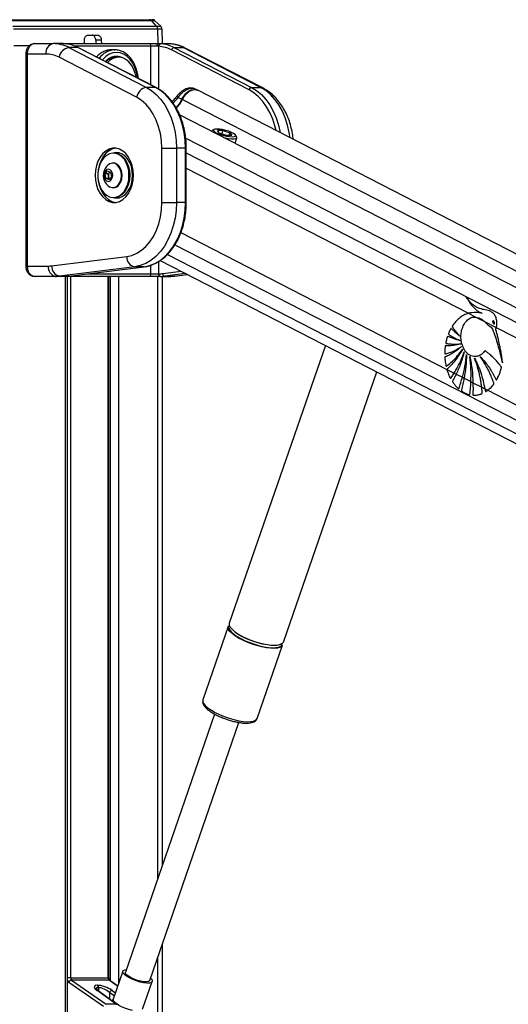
# Model space of a CAD drawing. Header units: millimetres. Extents: x 20 to 19939, y 40 to 15016.
# Tile 38 of 106: x 6815 to 7193, y 6810 to 7571. Entities that reach past the tile are written whole.
import ezdxf

# ---------------------------------------------------------------- set-up
doc = ezdxf.new("R2010")
doc.units = ezdxf.units.MM
doc.header["$LTSCALE"] = 2

msp = doc.modelspace()

# ---------------------------------------------------------------- linework, layer by layer
at = {"color": 7, "linetype": 'Continuous', "lineweight": 25}
for p, q in [((6806.09, 7571.44), (6915.45, 7571.44)), ((6917.19, 7570.59), (6807.25, 7570.59)), ((6915.45, 7571.44), (6917.52, 7571.44)), ((6920.89, 7566.3), (6917.19, 7570.59)), ((6919.6, 7570.59), (6917.19, 7570.59)), ((6924.05, 7566.3), (6919.6, 7570.59)), ((6809.71, 7566.3), (6920.89, 7566.3)), ((6921.65, 7564.19), (6810.22, 7564.19)), ((6920.89, 7566.3), (6924.05, 7566.3)), ((6924.96, 7564.19), (6921.65, 7564.19)), ((6924.96, 7564.19), (6925.16, 7552.9)), ((6864.96, 7552.9), (6864.96, 7555.51)), ((6867.79, 7559.44), (6875.24, 7559.44)), ((6878.06, 7555.51), (6873.82, 7555.51)), ((6873.82, 7555.51), (6873.88, 7552.9)), ((6878.06, 7555.51), (6878.13, 7552.9)), ((6810.34, 7551.44), (6822.89, 7551.44)), ((6826.84, 7552.9), (6840.85, 7552.9)), ((6848.24, 7552.9), (6840.85, 7552.9)), ((6848.24, 7552.9), (6850.01, 7552.9)), ((6850.01, 7552.9), (6914.83, 7552.9)), ((6852.95, 7549.89), (6912.92, 7519.02)), ((6860.02, 7549.89), (6852.95, 7549.89)), ((6919.99, 7519.02), (6860.02, 7549.89)), ((6920.42, 7518.91), (6860.45, 7549.79)), ((6888.47, 7548.1), (6885.63, 7548.1)), ((6887.93, 7548.09), (6888.47, 7548.1)), ((6914.83, 7552.9), (6921.86, 7552.9)), ((6921.08, 7550.9), (6916.4, 7550.9)), ((6922.35, 7550.85), (6921.08, 7550.9)), ((6921.86, 7552.9), (6929.24, 7552.9)), ((6992.34, 7517.14), (6932.37, 7548.01)), ((6934.26, 7549.89), (6994.24, 7519.02)), ((6934.26, 7549.89), (6941.33, 7549.89)), ((7001.31, 7519.02), (6941.33, 7549.89)), ((7003.04, 7518.61), (6943.06, 7549.48)), ((6819.57, 7544.9), (6819.57, 7380.9)), ((6820.74, 7544.9), (6820.74, 7380.9)), ((6835.2, 7544.9), (6820.74, 7544.9)), ((6905.33, 7511.5), (6845.35, 7542.37)), ((6891.44, 7542.4), (6889.39, 7542.4)), ((6919.99, 7519.02), (6912.92, 7519.02)), ((6952.1, 7517.07), (6950.17, 7517.98)), ((8153.66, 6899.6), (6952.67, 7516.8)), ((6994.24, 7519.02), (7001.31, 7519.02)), ((6936.92, 7512.77), (6936.93, 7512.78)), ((6937.57, 7511.38), (6940.42, 7509.9)), ((8129.24, 6886.04), (6938.61, 7497.91)), ((6965.35, 7486.51), (6963.95, 7485.74)), ((6963.49, 7485.24), (6963.47, 7485.14)), ((6972.17, 7485.62), (6968.01, 7485.62)), ((6969.32, 7483.88), (6968.01, 7485.62)), ((6969.32, 7483.88), (6974.77, 7482.14)), ((6971.54, 7483.17), (6972.17, 7485.62)), ((6972.17, 7485.62), (6977.62, 7483.88)), ((6974.77, 7482.14), (6978.92, 7482.14)), ((6977.17, 7482.14), (6977.62, 7483.88)), ((6977.62, 7483.88), (6978.92, 7482.14)), ((6981.71, 7475.77), (6982.86, 7480.26)), ((6982.71, 7480.92), (6981.86, 7482.27)), ((6924.87, 7472.03), (6936.18, 7472.03)), ((6924.87, 7430.09), (6924.87, 7472.03)), ((6936.18, 7472.03), (6936.18, 7430.09)), ((6943.25, 7472.03), (6936.18, 7472.03)), ((6943.25, 7430.09), (6943.25, 7472.03)), ((6943.84, 7430.09), (6943.84, 7472.03)), ((6889.94, 7468.56), (6887.68, 7468.56)), ((6887.39, 7460.56), (6886.86, 7460.56)), ((6881.17, 7452.1), (6882.97, 7454.44)), ((6881.7, 7448.72), (6881.17, 7452.1)), ((6883.37, 7452.1), (6881.17, 7452.1)), ((6884.04, 7447.68), (6881.7, 7448.72)), ((6883.91, 7448.72), (6881.7, 7448.72)), ((6882.97, 7454.44), (6885.31, 7453.4)), ((6883.37, 7452.1), (6884.28, 7453.27)), ((6883.64, 7450.41), (6883.37, 7452.1)), ((6883.91, 7448.72), (6883.64, 7450.41)), ((6884.6, 7448.41), (6883.91, 7448.72)), ((6885.84, 7450.02), (6884.04, 7447.68)), ((6884.28, 7453.27), (6884.62, 7453.71)), ((6885.31, 7453.4), (6885.84, 7450.02)), ((6902.31, 7451.06), (6902.29, 7449.92)), ((6886.86, 7441.56), (6887.39, 7441.56)), ((6887.68, 7433.56), (6889.94, 7433.56)), ((6924.87, 7430.09), (6936.18, 7430.09)), ((6943.25, 7430.09), (6936.18, 7430.09)), ((6839.65, 7381.06), (6897.76, 7388.25)), ((6820.74, 7380.9), (6837.06, 7380.9)), ((6903.91, 7380.28), (6845.8, 7373.09)), ((6852.87, 7373.09), (6910.98, 7380.28)), ((6852.99, 7373.1), (6911.1, 7380.29)), ((6910.98, 7380.28), (6903.91, 7380.28)), ((6911.1, 7380.29), (6910.98, 7380.28)), ((6923.57, 7385.15), (7968.68, 6848.06)), ((6842.72, 7372.9), (6826.84, 7372.9)), ((6849.79, 7372.9), (6842.72, 7372.9)), ((6852.87, 7373.09), (6845.8, 7373.09)), ((6850.01, 7372.9), (6849.79, 7372.9)), ((6914.83, 7372.9), (6850.01, 7372.9)), ((6851.82, 6201.97), (6851.82, 7372.9)), ((6852.99, 7373.1), (6852.87, 7373.09)), ((6883.98, 6830.35), (6883.98, 7372.9)), ((6923.76, 7372.9), (6914.83, 7372.9)), ((6916.4, 7374.9), (6922.35, 7374.9)), ((6922.35, 7374.9), (6922.62, 7374.9)), ((6924.03, 7372.9), (6923.76, 7372.9)), ((6924.03, 7372.9), (6931.1, 7372.9)), ((6925.18, 7372.9), (6925.18, 6917.09)), ((6927.12, 7373.09), (6934.19, 7373.09)), ((6934.68, 7373.12), (6944.59, 7374.35)), ((7162.14, 7344.38), (7167.8, 7341.47)), ((7167.8, 7341.47), (7174.5, 7338.03)), ((7174.5, 7338.03), (7183.64, 7333.33)), ((7183.64, 7333.33), (7915.04, 6957.46)), ((7051.38, 7319.47), (6977.1, 7104.57)), ((7018.96, 7090.1), (7091.18, 7299.01)), ((7145.5, 7300.98), (7151.1, 7298.11)), ((7151.1, 7298.11), (7152.61, 7297.33)), ((7152.61, 7297.33), (7157.42, 7294.86)), ((7157.42, 7294.86), (7158.79, 7294.16)), ((7158.79, 7294.16), (7164.01, 7291.47)), ((7164.01, 7291.47), (7165.59, 7290.66)), ((7165.59, 7290.66), (7172.35, 7287.18)), ((7172.35, 7287.18), (7174.82, 7285.91)), ((7174.82, 7285.91), (7176.98, 7284.81)), ((7176.98, 7284.81), (7903.1, 6911.64)), ((6976.26, 7102.16), (6956.65, 7045.42)), ((6982.45, 7096.99), (6981.86, 7097.41)), ((6998.52, 7030.94), (7018.13, 7087.69)), ((6956.65, 7045.42), (6956.61, 7045.31)), ((6965.73, 7034.39), (6896.74, 6834.81)), ((6915.57, 6828.3), (6984.56, 7027.89)), ((6925.18, 6856.12), (6925.18, 6201.97)), ((6894.81, 6835.47), (6887.36, 6813.91)), ((6879.88, 6808.11), (6853.02, 6826.78)), ((6854.22, 6830.35), (6883.4, 6830.35)), ((6855.04, 6828.56), (6881.89, 6809.89)), ((6884.13, 6828.56), (6855.04, 6828.56)), ((6874.99, 6824.63), (6875.22, 6824.63)), ((6890.81, 6823.9), (6884.68, 6828.39)), ((6910.04, 6806.07), (6917.49, 6827.63)), ((6889.59, 6809.89), (6874.84, 6820.7)), ((6890.14, 6809.72), (6875.39, 6820.52)), ((6875.99, 6822.84), (6875.77, 6822.84)), ((6889.59, 6809.89), (6881.89, 6809.89))]:
    msp.add_line(p, q, dxfattribs=at)
at = {"color": 8, "linetype": 'Continuous', "lineweight": 25}
for p, q in [((6921.65, 7564.19), (6921.81, 7552.9)), ((6916.4, 7550.9), (6857.82, 7550.9)), ((6916.4, 7520.99), (6916.4, 7550.9)), ((6922.35, 7550.85), (6922.35, 7517.78)), ((6820.74, 7544.9), (6819.57, 7544.9)), ((6940.81, 7509.7), (8141.32, 6892.75)), ((6943.37, 7479.93), (8114.71, 6877.97)), ((6943.84, 7472.03), (6943.25, 7472.03)), ((6943.84, 7468.58), (7930.77, 6961.39)), ((6943.84, 7456.57), (7162.14, 7344.38)), ((6900.04, 7451.78), (6900.05, 7451.06)), ((6943.84, 7430.09), (6943.25, 7430.09)), ((6939.65, 7406.77), (7145.5, 7300.98)), ((6935.06, 7397.4), (7913.5, 6894.57)), ((6929.17, 7389.83), (8023.64, 6827.38)), ((6820.74, 7380.9), (6819.57, 7380.9)), ((6916.4, 7374.9), (6916.4, 7381.56)), ((6922.35, 7384.37), (6922.35, 7374.9)), ((6850.06, 7372.9), (6850.01, 7372.9)), ((6850.44, 6201.97), (6850.44, 7372.9)), ((6854.22, 7372.9), (6854.22, 6830.35)), ((6867.56, 7374.9), (6916.4, 7374.9)), ((6883.4, 6830.35), (6883.4, 7372.9)), ((6885.18, 6828.02), (6885.18, 7372.9)), ((6891.35, 7372.9), (6891.35, 6825.47)), ((6921.84, 6907.41), (6921.84, 7372.9)), ((6925.58, 7375.08), (6939.75, 7376.84)), ((6943.17, 7375.08), (6927.12, 7373.09)), ((6934.19, 7373.09), (6944.54, 7374.37)), ((6934.68, 7373.12), (6934.19, 7373.09)), ((6921.84, 6201.97), (6921.84, 6846.44)), ((6854.22, 6830.35), (6851.82, 6830.35)), ((6883.98, 6830.35), (6883.4, 6830.35)), ((6890.75, 6823.72), (6884.13, 6828.56)), ((6875.77, 6822.84), (6875.77, 6820.25)), ((6875.99, 6820.08), (6875.99, 6822.84)), ((6888.17, 6816.26), (6884.37, 6818.91)), ((6884.37, 6818.91), (6884.37, 6813.95)), ((6886.38, 6820.7), (6889.06, 6818.83))]:
    msp.add_line(p, q, dxfattribs=at)
at = {"color": 8, "linetype": 'Continuous', "lineweight": 25, "flags": 128}
for points in [[(6850.01, 7552.9), (6850.26, 7552.86), (6850.45, 7552.77)], [(6943.06, 7549.48), (6942.4, 7549.74), (6941.33, 7549.89)], [(6906.11, 7526.28), (6906.04, 7526.93), (6905.3, 7530.84), (6904.09, 7534.5), (6902.45, 7537.81), (6900.43, 7540.67), (6898.08, 7542.99), (6895.49, 7544.7), (6892.73, 7545.75), (6889.88, 7546.1), (6887.03, 7545.75), (6884.27, 7544.7), (6881.68, 7542.99), (6879.34, 7540.67), (6878.98, 7540.24)], [(6920.42, 7518.91), (6920.26, 7518.98), (6919.99, 7519.02)], [(7013.28, 7485.65), (7012.42, 7489.23), (7010.7, 7494.57), (7008.53, 7499.56), (7005.95, 7504.15), (7003, 7508.26), (6999.71, 7511.82), (6996.14, 7514.8), (6992.34, 7517.14)], [(6994.24, 7519.02), (6998.2, 7516.58), (7001.92, 7513.48), (7005.34, 7509.77), (7008.42, 7505.49), (7011.11, 7500.71), (7013.36, 7495.5), (7015.15, 7489.95), (7016.45, 7484.13), (7016.47, 7484.01)], [(7024.11, 7480.08), (7023.52, 7484.13), (7022.22, 7489.95), (7020.43, 7495.5), (7018.18, 7500.71), (7015.49, 7505.49), (7012.41, 7509.77), (7008.99, 7513.48), (7005.27, 7516.58), (7001.31, 7519.02)], [(7003.04, 7518.61), (7002.38, 7518.87), (7001.31, 7519.02)], [(6937.57, 7511.38), (6937.24, 7511.78), (6937.02, 7512.15), (6936.89, 7512.45), (6936.88, 7512.68), (6936.92, 7512.77)], [(6899.04, 7446.45), (6899.24, 7447.62), (6899.49, 7451.06)], [(6956.61, 7045.31), (6956.59, 7045.21), (6956.64, 7043.9), (6957.37, 7042.4), (6958.74, 7040.77), (6960.72, 7039.05), (6963.24, 7037.31), (6966.23, 7035.59), (6969.58, 7033.96), (6973.18, 7032.46), (6976.93, 7031.15), (6980.7, 7030.06), (6984.36, 7029.24), (6987.81, 7028.7), (6990.94, 7028.46), (6993.63, 7028.54), (6995.8, 7028.93), (6997.39, 7029.61), (6998.35, 7030.58), (6998.52, 7030.94)]]:
    msp.add_lwpolyline(points, dxfattribs=at)
at = {"color": 7, "linetype": 'Continuous', "lineweight": 25, "flags": 128}
for points in [[(6860.45, 7549.79), (6860.28, 7549.85), (6860.02, 7549.89)], [(6921.86, 7552.9), (6921.71, 7552.86), (6921.56, 7552.75), (6921.43, 7552.56), (6921.31, 7552.32), (6921.21, 7552.01), (6921.14, 7551.67), (6921.1, 7551.29), (6921.08, 7550.9)], [(6904.93, 7526.89), (6904.23, 7530.17), (6903.03, 7533.46), (6901.4, 7536.38), (6899.42, 7538.8), (6897.15, 7540.65), (6894.67, 7541.86), (6892.08, 7542.38), (6889.46, 7542.2), (6886.91, 7541.32), (6884.53, 7539.78), (6882.91, 7538.22)], [(6912.92, 7519.02), (6916.88, 7516.58), (6920.6, 7513.48), (6924.02, 7509.77), (6927.1, 7505.49), (6929.79, 7500.71), (6932.05, 7495.5), (6933.84, 7489.95), (6935.13, 7484.13), (6935.92, 7478.12), (6936.18, 7472.03)], [(6943.25, 7472.03), (6942.99, 7478.12), (6942.2, 7484.13), (6940.91, 7489.95), (6939.12, 7495.5), (6936.86, 7500.71), (6934.17, 7505.49), (6931.09, 7509.77), (6927.67, 7513.48), (6923.95, 7516.58), (6919.99, 7519.02)], [(6940.42, 7509.9), (6941.79, 7512.34), (6943.52, 7514.44), (6945.49, 7516.07), (6947.58, 7517.13), (6949.64, 7517.55), (6951.54, 7517.29), (6952.3, 7516.97)], [(6940.81, 7509.7), (6942.19, 7512.13), (6943.93, 7514.24), (6945.9, 7515.87), (6947.98, 7516.93), (6950.05, 7517.35), (6951.96, 7517.1), (6952.67, 7516.8)], [(6924.87, 7472.03), (6924.6, 7477.71), (6923.78, 7483.29), (6922.44, 7488.67), (6920.6, 7493.73), (6918.29, 7498.4), (6915.55, 7502.58), (6912.44, 7506.2), (6909.01, 7509.19), (6905.33, 7511.5)], [(6967.62, 7486.89), (6966.1, 7486.76), (6965.18, 7486.41), (6964.94, 7485.85), (6965.38, 7485.13), (6966.48, 7484.31), (6968.14, 7483.45), (6970.24, 7482.63), (6972.6, 7481.91), (6975.02, 7481.35), (6977.33, 7481), (6979.32, 7480.87), (6980.83, 7481), (6981.75, 7481.35), (6982, 7481.91), (6981.56, 7482.63), (6980.46, 7483.45), (6978.8, 7484.31), (6976.7, 7485.13), (6974.34, 7485.85), (6971.91, 7486.41), (6969.61, 7486.76), (6967.62, 7486.89)], [(6963.95, 7485.74), (6963.83, 7485.67), (6963.48, 7485.14)], [(6972.76, 7480.37), (6973.87, 7480.1), (6976.46, 7479.62), (6978.8, 7479.37), (6980.73, 7479.37), (6982.09, 7479.62), (6982.8, 7480.1), (6982.79, 7480.78), (6982.71, 7480.92)], [(6873.25, 7451.06), (6873.5, 7447.2), (6874.25, 7443.48), (6875.48, 7440.01), (6877.13, 7436.91), (6879.15, 7434.3), (6881.48, 7432.26), (6884.04, 7430.86), (6886.73, 7430.15), (6889.47, 7430.15), (6892.16, 7430.86), (6894.72, 7432.26), (6897.05, 7434.3), (6899.07, 7436.91), (6900.73, 7440.01), (6901.95, 7443.48), (6902.7, 7447.2), (6902.95, 7451.06), (6902.7, 7454.92), (6901.95, 7458.65), (6900.73, 7462.12), (6899.07, 7465.21), (6897.05, 7467.82), (6894.72, 7469.86), (6892.16, 7471.26), (6889.47, 7471.97), (6886.73, 7471.97), (6884.04, 7471.26), (6881.48, 7469.86), (6879.15, 7467.82), (6877.13, 7465.21), (6875.48, 7462.12), (6874.25, 7458.65), (6873.5, 7454.92), (6873.25, 7451.06)], [(6889.16, 7472.01), (6888.85, 7471.97), (6886.16, 7471.26), (6883.6, 7469.86), (6881.27, 7467.82), (6879.25, 7465.21), (6877.6, 7462.12), (6876.38, 7458.65), (6875.67, 7455.27)], [(6895.89, 7463.22), (6895.72, 7463.46), (6893.79, 7465.57), (6891.59, 7467.1), (6889.22, 7467.96), (6886.78, 7468.14), (6884.36, 7467.62), (6882.07, 7466.41), (6879.99, 7464.58), (6878.22, 7462.2), (6876.82, 7459.36), (6875.86, 7456.18), (6875.36, 7452.79), (6875.36, 7449.33), (6875.86, 7445.94), (6876.82, 7442.76), (6878.22, 7439.92), (6879.99, 7437.54), (6882.07, 7435.71), (6884.36, 7434.51), (6886.78, 7433.98), (6889.22, 7434.16), (6891.59, 7435.03), (6893.79, 7436.55), (6895.72, 7438.67), (6897.32, 7441.29), (6898.51, 7444.32), (6899.04, 7446.45)], [(6887.68, 7468.56), (6889.55, 7468.36), (6891.97, 7467.47), (6894.22, 7465.91), (6896.2, 7463.75), (6897.83, 7461.06), (6899.05, 7457.96), (6899.8, 7454.58), (6900.04, 7451.78)], [(6902.31, 7451.06), (6902.06, 7454.58), (6901.31, 7457.96), (6900.1, 7461.06), (6898.46, 7463.75), (6896.48, 7465.91), (6894.24, 7467.47), (6891.81, 7468.36), (6889.94, 7468.56)], [(6885.78, 7447.56), (6886.55, 7449.06), (6886.86, 7450.86), (6886.66, 7452.69), (6885.98, 7454.27), (6884.92, 7455.37), (6883.65, 7455.81), (6882.35, 7455.52), (6881.23, 7454.56), (6880.46, 7453.06), (6880.15, 7451.26), (6880.35, 7449.43), (6881.03, 7447.85), (6882.09, 7446.75), (6883.36, 7446.32), (6884.66, 7446.6), (6885.78, 7447.56)], [(6891.4, 7444.06), (6892.57, 7446.06), (6893.31, 7448.42), (6893.57, 7450.98), (6893.34, 7453.55), (6892.62, 7455.93), (6891.48, 7457.95), (6890, 7459.46), (6888.28, 7460.35), (6886.45, 7460.54), (6884.66, 7460.04), (6883.48, 7459.28)], [(6891.94, 7444.06), (6893.1, 7446.06), (6893.85, 7448.42), (6894.11, 7450.98), (6893.88, 7453.55), (6893.16, 7455.93), (6892.02, 7457.95), (6890.53, 7459.46), (6888.82, 7460.35), (6887.39, 7460.56)], [(6901.66, 7456.62), (6902.07, 7454.5), (6902.31, 7451.06)], [(6884.68, 7453.68), (6884.49, 7453.52), (6884.28, 7453.27)], [(6900.05, 7451.06), (6899.8, 7447.54), (6899.05, 7444.16), (6897.83, 7441.06), (6896.2, 7438.38), (6894.22, 7436.21), (6891.97, 7434.65), (6889.55, 7433.76), (6887.68, 7433.56)], [(6889.94, 7433.56), (6891.81, 7433.76), (6894.24, 7434.65), (6896.48, 7436.21), (6898.46, 7438.38), (6900.1, 7441.06), (6901.31, 7444.16), (6902.06, 7447.54), (6902.31, 7451.06)], [(6875.67, 7446.85), (6876.38, 7443.48), (6877.6, 7440.01), (6879.25, 7436.91), (6881.27, 7434.3), (6883.6, 7432.26), (6886.16, 7430.86), (6888.85, 7430.15), (6889.16, 7430.12)], [(6897.76, 7388.25), (6901.71, 7389.12), (6905.55, 7390.74), (6909.2, 7393.07), (6912.59, 7396.07), (6915.67, 7399.69), (6918.37, 7403.87), (6920.65, 7408.52), (6922.47, 7413.56), (6923.8, 7418.9), (6924.6, 7424.44), (6924.87, 7430.09)], [(6936.18, 7430.09), (6935.91, 7423.93), (6935.11, 7417.85), (6933.78, 7411.97), (6931.95, 7406.36), (6929.64, 7401.12), (6926.9, 7396.31), (6923.75, 7392.02), (6920.26, 7388.32), (6916.47, 7385.25), (6912.44, 7382.86), (6908.23, 7381.2), (6903.91, 7380.28)], [(6910.98, 7380.28), (6915.3, 7381.2), (6919.51, 7382.86), (6923.54, 7385.25), (6927.33, 7388.32), (6930.82, 7392.02), (6933.97, 7396.31), (6936.71, 7401.12), (6939.02, 7406.36), (6940.85, 7411.97), (6942.18, 7417.85), (6942.99, 7423.93), (6943.25, 7430.09)], [(6981.53, 7094.92), (6979.27, 7096.66), (6977.59, 7098.34), (6976.53, 7099.91), (6976.14, 7101.32), (6976.26, 7102.16)], [(6977.1, 7104.57), (6977.04, 7104.36), (6977.09, 7103.05), (6977.81, 7101.55), (6979.19, 7099.92), (6981.17, 7098.2), (6983.69, 7096.46), (6986.68, 7094.74), (6990.02, 7093.11), (6993.63, 7091.61), (6997.38, 7090.3), (7001.14, 7089.21), (7004.81, 7088.39), (7008.26, 7087.85), (7011.38, 7087.61), (7014.08, 7087.69), (7016.25, 7088.08), (7017.84, 7088.77), (7018.8, 7089.73), (7018.96, 7090.1)], [(7018.13, 7087.69), (7017.57, 7086.8), (7016.29, 7085.98), (7014.4, 7085.44), (7011.96, 7085.2), (7009.04, 7085.28), (7005.74, 7085.67), (7002.17, 7086.36), (6998.43, 7087.32), (6994.66, 7088.52), (6990.97, 7089.93), (6987.48, 7091.5), (6984.3, 7093.18), (6981.53, 7094.92)], [(6981.84, 7095.27), (6983.16, 7094.41), (6986.11, 7092.71), (6989.41, 7091.1), (6992.97, 7089.62), (6996.67, 7088.33), (7000.39, 7087.25), (7004.01, 7086.44), (7007.42, 7085.9), (7010.5, 7085.67), (7013.15, 7085.75), (7015.3, 7086.13), (7016.87, 7086.81), (7017.81, 7087.76), (7018.1, 7088.95), (7018.09, 7089.05)], [(7017.59, 7088.62), (7016.76, 7088.16), (7014.89, 7087.63), (7012.48, 7087.39), (7009.6, 7087.47), (7006.34, 7087.86), (7002.82, 7088.53), (6999.13, 7089.48), (6995.41, 7090.67), (6991.76, 7092.06), (6988.32, 7093.61), (6985.18, 7095.27), (6982.45, 7096.99)], [(6897.67, 6831.55), (6896.04, 6832.86), (6895.04, 6834.09), (6894.75, 6835.16), (6895.17, 6836), (6896.28, 6836.56), (6897.42, 6836.77)], [(6899.11, 6831.55), (6897.66, 6832.73), (6896.85, 6833.82), (6896.72, 6834.75), (6896.74, 6834.81)], [(6916.25, 6830.26), (6916.85, 6829.61), (6917.5, 6828.45), (6917.44, 6827.49), (6916.66, 6826.78), (6915.23, 6826.37), (6913.23, 6826.29), (6910.78, 6826.54), (6908.04, 6827.1), (6905.19, 6827.94), (6902.39, 6829.01), (6899.83, 6830.24), (6897.67, 6831.55)], [(6915.57, 6828.3), (6915.38, 6827.98), (6914.47, 6827.43), (6912.95, 6827.19), (6910.91, 6827.27), (6908.53, 6827.67), (6905.97, 6828.35), (6903.42, 6829.28), (6901.08, 6830.37), (6899.11, 6831.55)], [(6902.09, 6805.2), (6899.25, 6805.9), (6896.38, 6806.87), (6893.65, 6808.03), (6891.25, 6809.32), (6889.32, 6810.66), (6887.99, 6811.95), (6887.35, 6813.11), (6887.36, 6813.91)]]:
    msp.add_lwpolyline(points, dxfattribs=at)
at = {"color": 7, "linetype": 'Continuous', "lineweight": 25}
for centre, radius, start, end in [((6915.41, 7569.13), 2.3, 39.34611, 88.88337), ((6917.52, 7568.44), 3, 46, 90), ((6918.34, 7564.19), 3.31, 0.11041, 39.6928), ((6921.96, 7564.14), 3, 1, 46), ((6842.27, 7545.9), 7.14, 101.42175, 188.04947), ((6840.71, 7526.56), 26.34, 62.3133, 89.68282), ((6854.53, 7540.7), 9.32, 99.75811, 169.68012), ((6847.69, 7526.3), 26.61, 62.40161, 85.91827), ((6914.59, 7551.1), 1.82, 353.85734, 82.12564), ((6924.19, 7551.03), 1.85, 101.32995, 185.58628), ((6920.53, 7525.37), 25.55, 62.40161, 85.91827), ((6921.94, 7526.3), 26.61, 62.40161, 85.91827), ((6929.1, 7526.56), 26.34, 62.3133, 89.68282), ((6934.66, 7547.59), 2.33, 99.75811, 169.68012), ((6835.07, 7522.78), 22.12, 62.3133, 89.68282), ((6889.82, 7531.96), 11.09, 61.4127, 140.20574), ((6889.72, 7531.04), 11.37, 91.66307, 136.02226), ((6914.5, 7509.83), 9.32, 99.75811, 169.68012), ((6994.63, 7516.72), 2.33, 99.75811, 169.68012), ((6919.51, 7519.37), 22.95, 315.55592, 335.62953), ((6919.99, 7519.12), 22.86, 314.8525, 335.64771), ((6890.23, 7451.06), 10.63, 129.38933, 212.9981), ((6887.4, 7451.08), 3.82, 144.89201, 190.06322), ((6886.66, 7450.74), 3.04, 186.26302, 228.44112), ((6890.23, 7451.06), 10.63, 212.9981, 230.61067), ((6886.9, 7446.99), 5.37, 230.48266, 327.01753), ((6887.18, 7447.33), 5.77, 272.14228, 325.55347), ((6905.4, 7387.79), 7.65, 176.52521, 258.78749), ((6844.13, 7379.9), 7.14, 171.95053, 258.57825), ((6837.06, 7401.97), 21.07, 270.0053, 277.06128), ((6847.29, 7380.6), 7.65, 176.52521, 258.78749), ((6842.71, 7397.99), 25.09, 270.0053, 277.06128), ((6849.79, 7397.99), 25.09, 270.0053, 277.06128), ((6914.59, 7374.71), 1.82, 277.87436, 6.14266), ((6924.12, 7374.65), 1.79, 171.95053, 258.57825), ((6924.39, 7374.65), 1.79, 171.95053, 258.57825), ((6922.62, 7398.98), 24.08, 270.0053, 277.06128), ((6924.03, 7397.99), 25.09, 270.0053, 277.06128), ((6927.49, 7374.97), 1.91, 176.52521, 258.78749), ((6931.1, 7397.99), 25.09, 270.0053, 277.06128), ((6979.05, 7101.59), 2.51, 142.19624, 204.07148), ((6855.49, 6826.02), 2.58, 100.09956, 163.03156), ((6873.58, 6822.95), 2.19, 357.17511, 49.86962), ((6873.8, 6822.95), 2.19, 357.17511, 49.86962), ((6886.83, 6818.16), 2.58, 100.09956, 163.03156)]:
    msp.add_arc(centre, radius, start, end, dxfattribs=at)
at = {"color": 8, "linetype": 'Continuous', "lineweight": 25}
for centre, radius, start, end in [((6889.28, 7532.43), 15.72, 94.92614, 144.58562), ((6944.87, 7518.65), 9.82, 243.01, 245.62994), ((6878.42, 7451.45), 21.07, 358.94142, 33.96827), ((6989.03, 7107.27), 13.99, 208.66972, 239.07684), ((6884.14, 6827.64), 0.917, 54.29461, 90.62031), ((6874.85, 6819.78), 0.917, 54.29461, 90.62031), ((6889.6, 6808.98), 0.917, 54.32182, 90.61961)]:
    msp.add_arc(centre, radius, start, end, dxfattribs=at)
for centre, major_axis, ratio, start_param, end_param in [((6854.33, 6830.35), (0, 4), 0.725623, 2.09913, 2.674381), ((6880.01, 6818.8), (5.87, -3.39), 0.37303, 2.568624, 3.343794)]:
    msp.add_ellipse(centre, major_axis=major_axis, ratio=ratio, start_param=start_param, end_param=end_param, dxfattribs=at)
at = {"color": 7, "linetype": 'Continuous', "lineweight": 25}
for centre, major_axis, ratio, start_param, end_param in [((6855.71, 6830.35), (0, 2), 0.744139, 1.570796, 2.674381), ((6880.65, 6820.59), (7.94, -3.19), 0.312033, 2.480791, 4.025408), ((6880.87, 6820.59), (7.94, -3.19), 0.312033, 0.936175, 2.480791), ((6884.74, 6830.35), (0, 2), 0.670074, 1.570796, 2.674381), ((6880.24, 6818.8), (5.87, -3.39), 0.37303, 1.024008, 2.568624)]:
    msp.add_ellipse(centre, major_axis=major_axis, ratio=ratio, start_param=start_param, end_param=end_param, dxfattribs=at)
for points, knots in [([(6864.96, 7555.51), (6864.99, 7555.95), (6865.06, 7556.85), (6865.55, 7558.04), (6866.29, 7558.92), (6867.08, 7559.37), (6867.6, 7559.42), (6867.79, 7559.44)], [0, 0, 0, 0, 0.217051, 0.434103, 0.651134, 0.868186, 1, 1, 1, 1]), ([(6873.82, 7555.51), (6873.78, 7555.95), (6873.69, 7556.85), (6873.19, 7558.04), (6872.46, 7558.92), (6871.69, 7559.37), (6871.18, 7559.42), (6870.99, 7559.44)], [0, 0, 0, 0, 0.217049, 0.434099, 0.651128, 0.868179, 1, 1, 1, 1]), ([(6875.24, 7559.44), (6875.55, 7559.39), (6876.18, 7559.3), (6877.02, 7558.61), (6877.66, 7557.6), (6878, 7556.5), (6878.04, 7555.78), (6878.06, 7555.51)], [0, 0, 0, 0, 0.217103, 0.434207, 0.651285, 0.868325, 1, 1, 1, 1]), ([(6826.83, 7552.89), (6826.79, 7552.89), (6826.08, 7552.97), (6824.68, 7552.62), (6822.86, 7551.73), (6821.34, 7550.3), (6820.25, 7548.49), (6819.62, 7546.63), (6819.63, 7545.4), (6819.63, 7544.9)], [0, 0, 0, 0, 0.0104343, 0.1833682, 0.3544532, 0.5250468, 0.6992324, 0.878827, 1, 1, 1, 1]), ([(6826.84, 7552.9), (6826.5, 7552.88), (6825.81, 7552.84), (6824.8, 7552.48), (6823.85, 7551.92), (6822.99, 7551.15), (6822.23, 7550.2), (6821.61, 7549.1), (6821.14, 7547.88), (6820.88, 7546.74), (6820.76, 7545.74), (6820.74, 7545.18), (6820.74, 7544.9)], [0, 0, 0, 0, 0.1070084, 0.2171643, 0.324349, 0.4347071, 0.54168, 0.6518262, 0.7578626, 0.8670066, 0.9331369, 1, 1, 1, 1]), ([(6849.58, 7552.85), (6849.32, 7552.86), (6848.78, 7552.9), (6848.42, 7552.9), (6848.24, 7552.9)], [0, 0, 0, 0, 0.491259, 1, 1, 1, 1]), ([(6885.64, 7548.02), (6884.95, 7548.02), (6883.27, 7548.02), (6880.59, 7547.2), (6877.73, 7545.66), (6875.64, 7544.08), (6874.63, 7542.87), (6874.4, 7542.6)], [0, 0, 0, 0, 0.172, 0.42343, 0.674862, 0.926461, 1, 1, 1, 1]), ([(6906.73, 7525.97), (6906.72, 7526.03), (6906.68, 7527.42), (6906.16, 7530.1), (6905.15, 7533.86), (6903.66, 7537.35), (6901.8, 7540.48), (6899.57, 7543.18), (6897.05, 7545.34), (6894.29, 7546.95), (6891.39, 7547.86), (6889.22, 7548.21), (6888.06, 7548.07), (6887.89, 7548.04)], [0, 0, 0, 0, 0.005131, 0.114038, 0.223071, 0.332272, 0.441638, 0.551027, 0.660122, 0.768456, 0.875571, 0.981348, 1, 1, 1, 1]), ([(6921.86, 7552.9), (6922.21, 7552.9), (6922.93, 7552.9), (6923.53, 7552.86), (6923.83, 7552.85)], [0, 0, 0, 0, 0.491209, 1, 1, 1, 1]), ([(6943.06, 7549.48), (6942.26, 7549.87), (6940.11, 7550.91), (6936.46, 7552.09), (6932.62, 7552.8), (6930.21, 7552.87), (6929.24, 7552.9)], [0, 0, 0, 0, 0.183481, 0.491955, 0.79717, 1, 1, 1, 1]), ([(6943.84, 7472.03), (6943.83, 7473.02), (6943.79, 7475.89), (6943.38, 7480.62), (6942.47, 7486.11), (6941.12, 7491.43), (6939.35, 7496.51), (6937.17, 7501.28), (6934.62, 7505.68), (6931.72, 7509.66), (6928.51, 7513.16), (6925.1, 7516.08), (6922.35, 7517.89), (6920.79, 7518.72), (6920.42, 7518.91)], [0, 0, 0, 0, 0.0491711, 0.1420676, 0.2350217, 0.32801, 0.4210411, 0.5141175, 0.6072313, 0.7003478, 0.7934085, 0.8863278, 0.9736117, 1, 1, 1, 1]), ([(6950.09, 7517.95), (6949.74, 7518.11), (6948.82, 7518.54), (6947.12, 7518.68), (6945.1, 7518.45), (6942.95, 7517.71), (6940.76, 7516.5), (6938.73, 7514.84), (6937.42, 7513.55), (6936.95, 7512.8), (6936.93, 7512.78)], [0, 0, 0, 0, 0.080987, 0.213444, 0.351827, 0.504229, 0.665131, 0.828128, 0.994397, 1, 1, 1, 1]), ([(7026.52, 7478.85), (7026.47, 7479.47), (7026.27, 7481.97), (7025.44, 7486.26), (7024.04, 7491.62), (7022.15, 7496.74), (7019.83, 7501.56), (7017.1, 7506.01), (7013.98, 7510.04), (7010.5, 7513.55), (7006.85, 7516.46), (7004.26, 7517.92), (7003.04, 7518.61)], [0, 0, 0, 0, 0.035868, 0.1440211, 0.2523516, 0.3608946, 0.4696468, 0.5785233, 0.687306, 0.7956831, 0.9032502, 1, 1, 1, 1]), ([(6936.89, 7512.79), (6936.48, 7512.24), (6935.41, 7510.84), (6933.98, 7509.24), (6932.94, 7508.31), (6932.73, 7508.13)], [0, 0, 0, 0, 0.337695, 0.866303, 1, 1, 1, 1]), ([(6917.69, 7382.01), (6918.84, 7382.49), (6921.27, 7383.52), (6924.8, 7385.83), (6928.27, 7388.73), (6931.47, 7392.17), (6934.38, 7396.09), (6936.96, 7400.44), (6939.17, 7405.17), (6940.97, 7410.22), (6942.37, 7415.51), (6943.32, 7420.99), (6943.78, 7425.88), (6943.82, 7428.93), (6943.84, 7430.09)], [0, 0, 0, 0, 0.075973, 0.162036, 0.248467, 0.335227, 0.422233, 0.509398, 0.596648, 0.683931, 0.771215, 0.85849, 0.94576, 1, 1, 1, 1]), ([(6819.57, 7380.9), (6819.57, 7380.87), (6819.51, 7380.09), (6819.82, 7378.51), (6820.69, 7376.38), (6822.12, 7374.66), (6823.87, 7373.51), (6825.48, 7372.92), (6826.48, 7372.97), (6826.84, 7372.98)], [0, 0, 0, 0, 0.0072353, 0.1932103, 0.3831253, 0.5750223, 0.7440889, 0.9103232, 1, 1, 1, 1]), ([(6820.74, 7380.9), (6820.8, 7380.01), (6820.94, 7378.23), (6821.97, 7375.86), (6823.49, 7374.04), (6825.21, 7373.05), (6826.37, 7372.94), (6826.84, 7372.9)], [0, 0, 0, 0, 0.212244, 0.424022, 0.636454, 0.850953, 1, 1, 1, 1]), ([(6911.1, 7380.29), (6911.84, 7380.4), (6913.91, 7380.73), (6916.13, 7381.28), (6917.55, 7381.94), (6917.69, 7382.01)], [0, 0, 0, 0, 0.329072, 0.931306, 1, 1, 1, 1]), ([(6931.1, 7372.9), (6931.99, 7372.92), (6933.18, 7372.95), (6934.36, 7373.09), (6934.68, 7373.12)], [0, 0, 0, 0, 0.738202, 1, 1, 1, 1]), ([(7183.64, 7333.33), (7183.69, 7333.51), (7183.74, 7333.74), (7183.8, 7334), (7183.83, 7334.16), (7183.92, 7334.65), (7184.13, 7336.16), (7184.07, 7338.69), (7183.28, 7341.64), (7181.72, 7344.17), (7178.96, 7346.21), (7175.12, 7346.9), (7171.13, 7347.8), (7167.5, 7349.35), (7164.74, 7351.68), (7162.36, 7354.23), (7161.09, 7356.05), (7160.44, 7356.96)], [0, 0, 0, 0, 0.012824, 0.016029, 0.017632, 0.024042, 0.04973, 0.119058, 0.188311, 0.256944, 0.340978, 0.476074, 0.611696, 0.717447, 0.827134, 0.913109, 1, 1, 1, 1]), ([(7160.44, 7356.96), (7161.5, 7355.13), (7163.61, 7351.46), (7167.03, 7347.74), (7169.75, 7345.75), (7171.25, 7344.97), (7172.13, 7344.58), (7172.59, 7344.44), (7172.82, 7344.37)], [0, 0, 0, 0, 0.325675, 0.650339, 0.822905, 0.91105, 0.955444, 1, 1, 1, 1]), ([(9018.44, 7348.09), (9004.86, 7340.55), (8922.62, 7294.89), (8771.2, 7211.37), (8495.11, 7059.68), (8011.15, 6794.72), (7478.52, 6503.77), (7084.19, 6288.51), (6966.76, 6224.41)], [0, 0, 0, 0, 0.0199849, 0.1210519, 0.2221195, 0.4242559, 0.8285467, 1, 1, 1, 1]), ([(7162.14, 7344.38), (7160.88, 7343.93), (7158.36, 7343.03), (7154.97, 7340.66), (7152.52, 7338.26), (7151.16, 7336.6), (7150.6, 7335.85), (7150.32, 7335.45), (7150.03, 7335.01), (7149.75, 7334.68), (7149.59, 7334.36), (7149.56, 7334.14), (7149.6, 7333.92), (7149.75, 7333.65), (7149.95, 7333.39), (7150.15, 7333.15), (7150.54, 7332.65), (7151.13, 7331.82), (7152.25, 7330.38), (7153.68, 7328.64), (7154.89, 7327.34), (7155.49, 7326.69)], [0, 0, 0, 0, 0.170321, 0.3431, 0.494952, 0.561808, 0.579327, 0.59685, 0.614378, 0.63513, 0.645402, 0.650074, 0.654865, 0.666912, 0.680629, 0.691342, 0.70081, 0.750688, 0.800565, 0.900282, 1, 1, 1, 1]), ([(7187.53, 7302.05), (7187.58, 7302.18), (7187.63, 7302.36), (7187.65, 7302.63), (7187.6, 7302.82), (7187.44, 7303.06), (7187.07, 7303.5), (7186.46, 7304.33), (7185.52, 7305.5), (7184.01, 7307.29), (7181.96, 7309.5), (7179.78, 7311.56), (7178.02, 7313.04), (7176.9, 7313.95), (7175.96, 7314.59), (7175.38, 7315.23), (7174.79, 7315.3), (7174.53, 7315.03), (7174.06, 7314.43), (7173.14, 7313.33), (7172.07, 7312.51), (7171.27, 7312.03), (7170.98, 7311.86), (7170.43, 7311.58), (7169.56, 7311.22), (7167.36, 7310.69), (7164.04, 7311.09), (7160.33, 7313.81), (7157.67, 7318.09), (7156.39, 7322.78), (7156.21, 7327.21), (7156.74, 7331.06), (7158, 7334.79), (7160.04, 7338.04), (7162.74, 7340.4), (7165.43, 7341.52), (7167.14, 7341.48), (7167.8, 7341.47)], [0, 0, 0, 0, 0.005222, 0.00705, 0.009524, 0.012096, 0.018903, 0.033777, 0.054996, 0.082593, 0.133161, 0.185648, 0.215166, 0.237428, 0.250526, 0.268263, 0.273769, 0.278869, 0.283861, 0.306281, 0.339443, 0.344858, 0.350272, 0.355686, 0.374083, 0.39607, 0.468653, 0.538305, 0.602711, 0.66846, 0.714341, 0.760165, 0.807683, 0.860647, 0.913453, 0.966526, 1, 1, 1, 1]), ([(7172.82, 7344.37), (7171.06, 7344.69), (7167.49, 7345.33), (7163.94, 7344.7), (7162.14, 7344.38)], [0, 0, 0, 0, 0.49392, 1, 1, 1, 1]), ([(7167.8, 7341.47), (7169.28, 7341.09), (7171.66, 7340.47), (7173.72, 7338.7), (7174.5, 7338.03)], [0, 0, 0, 0, 0.620885, 1, 1, 1, 1]), ([(7174.5, 7338.03), (7174.96, 7337.58), (7175.6, 7336.96), (7176.39, 7336.12), (7176.9, 7335.6), (7177.74, 7334.82), (7178.93, 7334.15), (7180.28, 7333.06), (7180.9, 7331.38), (7181.41, 7330.19), (7181.72, 7329.37), (7181.86, 7329.01), (7181.92, 7328.84), (7181.94, 7328.77), (7181.95, 7328.74), (7181.96, 7328.73), (7181.96, 7328.72), (7181.96, 7328.72), (7183.35, 7324.94), (7184.7, 7320.5), (7186.03, 7315.47), (7186.44, 7313.9), (7186.83, 7312.32), (7187.22, 7310.74), (7187.6, 7309.16), (7187.98, 7307.58), (7188.22, 7306.53), (7188.34, 7306.01)], [0, 0, 0, 0, 0.061385, 0.084428, 0.107288, 0.130191, 0.194029, 0.247865, 0.293247, 0.336626, 0.356113, 0.364687, 0.36846, 0.370119, 0.37085, 0.371171, 0.371312, 0.371375, 0.371424, 0.699593, 0.742663, 0.785721, 0.828754, 0.871748, 0.914688, 0.957557, 1, 1, 1, 1]), ([(7180.94, 7338.34), (7180.91, 7338.29), (7180.84, 7338.2), (7180.79, 7338), (7180.79, 7337.71), (7180.89, 7337.26), (7181.15, 7336.73), (7181.48, 7336.33), (7181.77, 7336.18), (7181.93, 7336.16), (7182.07, 7336.21), (7182.13, 7336.27), (7182.16, 7336.3)], [0, 0, 0, 0, 0.054409, 0.108831, 0.182979, 0.304817, 0.522551, 0.753607, 0.828743, 0.904472, 0.959024, 1, 1, 1, 1]), ([(7182.16, 7336.3), (7182.19, 7336.34), (7182.25, 7336.43), (7182.31, 7336.63), (7182.31, 7336.92), (7182.21, 7337.37), (7181.96, 7337.9), (7181.63, 7338.29), (7181.35, 7338.46), (7181.18, 7338.48), (7181.03, 7338.43), (7180.97, 7338.37), (7180.94, 7338.34)], [0, 0, 0, 0, 0.0540589, 0.1081366, 0.1814898, 0.3019771, 0.5184611, 0.7488201, 0.8245546, 0.9008749, 0.9552344, 1, 1, 1, 1]), ([(7155.64, 7323.35), (7154.54, 7323.59), (7152.58, 7324.03), (7150.1, 7324.86), (7148.41, 7325.52), (7147.31, 7326), (7146.65, 7326.31), (7146.23, 7326.56), (7146.02, 7326.56), (7145.91, 7326.46), (7145.85, 7326.37), (7145.75, 7326.14), (7145.56, 7325.61), (7145.33, 7324.82), (7145.12, 7323.94), (7144.91, 7323.07), (7144.74, 7322.34), (7144.63, 7321.82), (7144.6, 7321.57), (7144.61, 7321.45), (7144.63, 7321.35), (7144.69, 7321.22), (7144.84, 7321.12), (7145.06, 7321.07), (7145.6, 7321), (7146.47, 7320.83), (7147.73, 7320.68), (7149.09, 7320.56), (7151.93, 7320.41), (7154.28, 7320.62), (7156.15, 7320.79)], [0, 0, 0, 0, 0.130262, 0.233617, 0.299768, 0.336789, 0.369447, 0.380584, 0.390293, 0.392933, 0.395825, 0.399941, 0.415813, 0.444971, 0.471103, 0.493456, 0.520924, 0.53476, 0.538753, 0.542051, 0.544892, 0.547529, 0.554863, 0.563496, 0.573591, 0.618893, 0.666575, 0.72277, 0.779183, 1, 1, 1, 1]), ([(7155.49, 7326.69), (7154.89, 7327.16), (7153.68, 7328.08), (7152.18, 7329.38), (7150.98, 7330.5), (7150.21, 7331.24), (7149.66, 7331.81), (7149.24, 7332.21), (7148.98, 7332.55), (7148.76, 7332.67), (7148.68, 7332.67), (7148.59, 7332.63), (7148.41, 7332.43), (7148.17, 7331.98), (7147.74, 7331.14), (7147.35, 7330.25), (7146.98, 7329.42), (7146.78, 7328.96), (7146.68, 7328.65), (7146.65, 7328.47), (7146.67, 7328.32), (7146.74, 7328.19), (7146.92, 7328), (7147.4, 7327.68), (7148.38, 7326.99), (7150.19, 7325.94), (7152.67, 7324.59), (7154.63, 7323.77), (7155.64, 7323.35)], [0, 0, 0, 0, 0.0957603, 0.1915202, 0.2467589, 0.296659, 0.3224907, 0.3418214, 0.3671379, 0.3709819, 0.3746497, 0.3786075, 0.3834286, 0.4068288, 0.4342892, 0.4854536, 0.5103757, 0.5314302, 0.5386662, 0.5445292, 0.5490361, 0.5540371, 0.5600312, 0.5801648, 0.6281075, 0.7139882, 0.8534141, 1, 1, 1, 1]), ([(7188.34, 7306.01), (7188.35, 7306.7), (7188.37, 7307.68), (7188.17, 7309), (7188.03, 7310.06), (7187.8, 7311.57), (7187.49, 7313.43), (7187.02, 7316.07), (7186.35, 7319.43), (7185.52, 7323.15), (7184.67, 7326.62), (7184.03, 7329.09), (7183.6, 7330.65), (7183.39, 7331.31), (7183.31, 7331.61), (7183.28, 7331.76), (7183.25, 7331.86), (7183.23, 7331.91), (7183.21, 7332), (7183.25, 7332.12), (7183.32, 7332.29), (7183.48, 7332.68), (7183.57, 7333.04), (7183.64, 7333.33)], [0, 0, 0, 0, 0.072987, 0.101721, 0.141523, 0.186708, 0.264189, 0.34167, 0.473093, 0.631062, 0.75172, 0.858594, 0.908141, 0.926881, 0.935038, 0.941371, 0.943446, 0.945805, 0.947814, 0.952903, 0.959258, 0.968238, 1, 1, 1, 1]), ([(7156.15, 7320.79), (7154.93, 7320.45), (7152.72, 7319.84), (7149.85, 7319.41), (7147.83, 7319.23), (7146.52, 7319.18), (7145.69, 7319.17), (7145.09, 7319.17), (7144.7, 7319.2), (7144.43, 7319.22), (7144.31, 7319.17), (7144.25, 7319.13), (7144.18, 7319.05), (7144.13, 7318.9), (7144.1, 7318.6), (7144.04, 7318.16), (7143.96, 7317.44), (7143.86, 7316.24), (7143.75, 7314.87), (7143.72, 7313.77), (7143.73, 7313.27), (7143.77, 7313.07), (7143.84, 7312.94), (7143.97, 7312.87), (7144.12, 7312.86), (7144.3, 7312.91), (7144.44, 7312.95), (7144.53, 7312.98), (7144.57, 7312.99), (7144.58, 7313), (7144.59, 7313), (7144.59, 7313), (7144.59, 7313), (7144.6, 7313), (7144.6, 7313), (7146.62, 7313.54), (7150.82, 7314.99), (7154.77, 7317.4), (7156.82, 7318.65)], [0, 0, 0, 0, 0.124268, 0.224134, 0.287391, 0.32581, 0.354668, 0.370117, 0.385225, 0.394173, 0.396313, 0.398354, 0.400352, 0.404874, 0.409569, 0.422064, 0.435864, 0.460943, 0.507806, 0.532673, 0.538552, 0.542987, 0.546573, 0.550039, 0.555782, 0.562197, 0.56788, 0.570235, 0.571223, 0.571646, 0.57183, 0.571911, 0.571946, 0.571962, 0.571969, 0.571974, 0.777422, 1, 1, 1, 1]), ([(7156.82, 7318.65), (7155.72, 7317.73), (7153.62, 7315.96), (7150.83, 7314.08), (7148.67, 7312.8), (7147.25, 7312.05), (7146.18, 7311.53), (7145.41, 7311.18), (7144.76, 7310.88), (7144.29, 7310.76), (7144.01, 7310.59), (7143.92, 7310.5), (7143.87, 7310.42), (7143.83, 7310.29), (7143.83, 7310.04), (7143.86, 7309.59), (7143.93, 7308.86), (7144.02, 7307.91), (7144.2, 7306.52), (7144.4, 7305.25), (7144.59, 7304.28), (7144.65, 7303.93), (7144.7, 7303.75), (7144.76, 7303.64), (7144.83, 7303.57), (7144.91, 7303.53), (7145.1, 7303.55), (7145.29, 7303.71), (7145.47, 7303.86), (7145.54, 7303.92), (7145.57, 7303.94), (7145.58, 7303.95), (7145.58, 7303.96), (7145.59, 7303.96), (7145.59, 7303.96), (7145.59, 7303.96), (7145.59, 7303.96), (7146.98, 7305.01), (7149.78, 7307.36), (7153.87, 7311.57), (7156.39, 7314.96), (7157.69, 7316.7)], [0, 0, 0, 0, 0.108949, 0.208094, 0.263111, 0.308423, 0.336747, 0.360079, 0.37671, 0.395394, 0.400258, 0.402679, 0.404737, 0.406695, 0.410739, 0.419483, 0.434414, 0.454793, 0.477277, 0.51983, 0.532788, 0.53826, 0.541373, 0.544322, 0.546268, 0.548762, 0.551547, 0.562359, 0.567025, 0.568834, 0.569564, 0.56987, 0.570002, 0.570059, 0.570085, 0.570096, 0.5701, 0.570104, 0.704082, 0.847381, 1, 1, 1, 1]), ([(7157.69, 7316.7), (7155.73, 7313.52), (7152.9, 7308.94), (7149.1, 7304.61), (7147.45, 7302.91), (7146.72, 7302.2), (7146.34, 7301.85), (7145.98, 7301.46), (7145.64, 7301.26), (7145.52, 7301.03), (7145.5, 7300.98)], [0, 0, 0, 0, 0.5396338, 0.7772556, 0.8819076, 0.9093295, 0.9367571, 0.9641907, 0.9928249, 1, 1, 1, 1]), ([(7151.1, 7298.11), (7152, 7299.62), (7153.95, 7302.9), (7156.58, 7308.42), (7158.08, 7312.56), (7158.83, 7314.65)], [0, 0, 0, 0, 0.298622, 0.646049, 1, 1, 1, 1]), ([(7158.83, 7314.65), (7158.01, 7311.61), (7156.35, 7305.53), (7153.86, 7300.06), (7152.61, 7297.33)], [0, 0, 0, 0, 0.500097, 1, 1, 1, 1]), ([(7157.42, 7294.86), (7158.13, 7297.66), (7159.58, 7303.43), (7160.22, 7309.48), (7160.55, 7312.59)], [0, 0, 0, 0, 0.486212, 1, 1, 1, 1]), ([(7160.55, 7312.59), (7160.47, 7309.48), (7160.31, 7303.25), (7159.29, 7297.19), (7158.79, 7294.16)], [0, 0, 0, 0, 0.500115, 1, 1, 1, 1]), ([(7163.11, 7310.82), (7163.78, 7307.52), (7165.13, 7300.93), (7165.44, 7294.08), (7165.59, 7290.66)], [0, 0, 0, 0, 0.500144, 1, 1, 1, 1]), ([(7164.01, 7291.47), (7164.09, 7294.62), (7164.27, 7301.11), (7163.51, 7307.52), (7163.11, 7310.82)], [0, 0, 0, 0, 0.484531, 1, 1, 1, 1]), ([(7176.98, 7284.81), (7177.05, 7284.86), (7177.19, 7284.96), (7177.57, 7285.26), (7178.14, 7285.74), (7179.08, 7286.59), (7179.88, 7287.4), (7180.52, 7288.12), (7180.84, 7288.5), (7181.19, 7288.95), (7181.54, 7289.27), (7181.76, 7289.63), (7181.79, 7289.9), (7181.72, 7290.35), (7181.4, 7291.06), (7181.09, 7291.99), (7180.75, 7292.9), (7180.42, 7293.79), (7179.95, 7294.99), (7179.33, 7296.49), (7178.52, 7298.31), (7177.33, 7300.85), (7175.66, 7304.01), (7173.52, 7307.57), (7171.97, 7309.77), (7171.19, 7310.87)], [0, 0, 0, 0, 0.009773, 0.01955, 0.053503, 0.090987, 0.156953, 0.174231, 0.191508, 0.208784, 0.232016, 0.242885, 0.248402, 0.255249, 0.282679, 0.320214, 0.345703, 0.371192, 0.407907, 0.464935, 0.521963, 0.594639, 0.729773, 0.864843, 1, 1, 1, 1]), ([(7171.19, 7310.87), (7172.24, 7309.76), (7174.33, 7307.54), (7177.05, 7303.99), (7179.12, 7300.91), (7180.63, 7298.41), (7181.59, 7296.69), (7182.38, 7295.2), (7182.93, 7294.14), (7183.29, 7293.31), (7183.49, 7292.92), (7183.6, 7292.82), (7183.69, 7292.79), (7183.82, 7292.82), (7183.94, 7292.95), (7184.07, 7293.18), (7184.28, 7293.63), (7184.59, 7294.17), (7185.12, 7295.24), (7185.86, 7296.9), (7186.77, 7299.29), (7187.28, 7301.13), (7187.53, 7302.05)], [0, 0, 0, 0, 0.152817, 0.305598, 0.431743, 0.504493, 0.577242, 0.613253, 0.658131, 0.685771, 0.69446, 0.697026, 0.701153, 0.704888, 0.711447, 0.718643, 0.72912, 0.755836, 0.775879, 0.836896, 0.918475, 1, 1, 1, 1]), ([(7166.79, 7309.71), (7168.53, 7306.01), (7172, 7298.62), (7173.88, 7290.15), (7174.82, 7285.91)], [0, 0, 0, 0, 0.500003, 1, 1, 1, 1]), ([(7172.35, 7287.18), (7172.29, 7287.71), (7172.11, 7289.15), (7171.73, 7291.64), (7171.25, 7294.31), (7170.64, 7297.18), (7169.93, 7300.11), (7169, 7303.39), (7167.97, 7306.6), (7167.18, 7308.68), (7166.79, 7309.71)], [0, 0, 0, 0, 0.066205, 0.183788, 0.317485, 0.41147, 0.558603, 0.705732, 0.852863, 1, 1, 1, 1]), ([(7145.5, 7300.98), (7145.49, 7300.94), (7145.46, 7300.85), (7145.47, 7300.6), (7145.58, 7300.26), (7145.92, 7299.35), (7146.38, 7297.9), (7147.18, 7296.11), (7147.69, 7294.79), (7148.1, 7294.18), (7148.2, 7294.09), (7148.31, 7294.06), (7148.41, 7294.09), (7148.57, 7294.22), (7148.71, 7294.44), (7148.83, 7294.64), (7148.89, 7294.74), (7148.92, 7294.78), (7148.93, 7294.8), (7148.94, 7294.81), (7148.96, 7294.84), (7149.06, 7294.98), (7149.44, 7295.54), (7150.14, 7296.6), (7150.76, 7297.57), (7151.1, 7298.11)], [0, 0, 0, 0, 0.010366, 0.020725, 0.052864, 0.090993, 0.243433, 0.395954, 0.548431, 0.562036, 0.575764, 0.5847, 0.593626, 0.608753, 0.641664, 0.657954, 0.666098, 0.670171, 0.671189, 0.671698, 0.673734, 0.681878, 0.714456, 0.844777, 1, 1, 1, 1]), ([(7152.61, 7297.33), (7152.18, 7296.49), (7151.32, 7294.83), (7150.45, 7292.92), (7149.74, 7292), (7149.68, 7291.65), (7149.71, 7291.48), (7149.85, 7291.15), (7150.58, 7290.31), (7151.68, 7288.68), (7153.13, 7287.25), (7154, 7286.28), (7154.39, 7286.01), (7154.51, 7285.99), (7154.6, 7286.02), (7154.69, 7286.12), (7154.77, 7286.28), (7154.83, 7286.47), (7154.86, 7286.59), (7154.88, 7286.64), (7154.9, 7286.69), (7154.97, 7286.9), (7155.25, 7287.72), (7156.12, 7290.36), (7156.87, 7292.94), (7157.42, 7294.86)], [0, 0, 0, 0, 0.119599, 0.239199, 0.269097, 0.274693, 0.280325, 0.288703, 0.317521, 0.431149, 0.544878, 0.601687, 0.609718, 0.615038, 0.620407, 0.624976, 0.633832, 0.644165, 0.649323, 0.649646, 0.650935, 0.656093, 0.676725, 0.759262, 1, 1, 1, 1]), ([(7158.79, 7294.16), (7158.48, 7292.62), (7158.03, 7290.33), (7157.3, 7287.35), (7156.97, 7285.66), (7156.64, 7284.74), (7156.63, 7284.46), (7156.66, 7284.33), (7156.73, 7284.21), (7156.88, 7284.05), (7157.12, 7283.92), (7157.7, 7283.57), (7158.94, 7282.83), (7160.52, 7282.13), (7161.92, 7281.67), (7162.58, 7281.47), (7162.89, 7281.41), (7163.04, 7281.44), (7163.13, 7281.52), (7163.21, 7281.67), (7163.28, 7281.98), (7163.29, 7282.28), (7163.31, 7282.5), (7163.31, 7282.53), (7163.31, 7282.54), (7163.32, 7282.6), (7163.35, 7282.85), (7163.45, 7283.85), (7163.72, 7286.76), (7163.89, 7289.5), (7164.01, 7291.47)], [0, 0, 0, 0, 0.1579537, 0.2368902, 0.3158266, 0.3355574, 0.3403117, 0.3441696, 0.3480148, 0.355304, 0.3698949, 0.3843883, 0.442354, 0.5584113, 0.6163661, 0.645357, 0.6549689, 0.6605141, 0.6661126, 0.6709019, 0.6794147, 0.6987747, 0.7011835, 0.7012588, 0.7015599, 0.7027642, 0.7075815, 0.7268511, 0.803941, 1, 1, 1, 1]), ([(7165.59, 7290.66), (7165.6, 7289.39), (7165.62, 7286.86), (7165.64, 7284.02), (7165.51, 7282.26), (7165.48, 7281.67), (7165.52, 7281.33), (7165.58, 7281.18), (7165.66, 7281.07), (7165.82, 7280.98), (7166.07, 7280.99), (7166.71, 7281.01), (7168.14, 7281.03), (7169.74, 7281.31), (7171.08, 7281.69), (7171.7, 7281.9), (7172.12, 7282.05), (7172.43, 7282.13), (7172.63, 7282.25), (7172.75, 7282.39), (7172.81, 7282.56), (7172.82, 7282.99), (7172.74, 7283.64), (7172.58, 7285.12), (7172.45, 7286.3), (7172.35, 7287.18)], [0, 0, 0, 0, 0.152684, 0.305369, 0.340596, 0.367817, 0.37606, 0.381713, 0.387396, 0.394216, 0.410961, 0.429958, 0.505975, 0.658211, 0.709786, 0.744443, 0.767826, 0.785241, 0.798332, 0.805307, 0.812349, 0.820076, 0.856446, 0.892543, 1, 1, 1, 1]), ([(7174.82, 7285.91), (7174.9, 7285.28), (7174.98, 7284.59), (7175.21, 7283.93), (7175.28, 7283.84), (7175.37, 7283.78), (7175.54, 7283.78), (7176.11, 7284.06), (7176.59, 7284.47), (7176.98, 7284.81)], [0, 0, 0, 0, 0.393663, 0.426729, 0.452538, 0.478488, 0.511189, 0.59913, 1, 1, 1, 1]), ([(6956.64, 7045.21), (6956.54, 7044.81), (6956.32, 7043.89), (6956.67, 7042.42), (6957.46, 7040.88), (6958.82, 7039.24), (6960.77, 7037.52), (6963.25, 7035.79), (6966.1, 7034.13), (6969.24, 7032.59), (6972.11, 7031.36), (6973.94, 7030.73), (6974.6, 7030.5)], [0, 0, 0, 0, 0.069319, 0.155657, 0.24997, 0.360051, 0.479169, 0.595922, 0.71041, 0.823597, 0.936101, 1, 1, 1, 1]), ([(6974.6, 7030.5), (6975.09, 7030.32), (6976.74, 7029.72), (6979.59, 7028.91), (6983.03, 7028.11), (6986.32, 7027.57), (6989.37, 7027.3), (6992.12, 7027.34), (6994.44, 7027.69), (6996.28, 7028.36), (6997.59, 7029.36), (6998.36, 7030.29), (6998.46, 7030.88), (6998.48, 7030.97)], [0, 0, 0, 0, 0.046832, 0.155593, 0.264513, 0.373861, 0.484034, 0.595684, 0.709956, 0.815177, 0.903839, 0.985244, 1, 1, 1, 1]), ([(6884.68, 6828.39), (6884.64, 6828.43), (6884.54, 6828.51), (6884.3, 6828.85), (6884.08, 6829.41), (6883.99, 6829.95), (6883.99, 6830.27), (6883.98, 6830.35)], [0, 0, 0, 0, 0.187673, 0.421671, 0.667767, 0.920815, 1, 1, 1, 1]), ([(6875.39, 6820.52), (6875.17, 6820.69), (6874.63, 6821.11), (6874.11, 6821.61), (6873.96, 6821.98), (6873.98, 6821.88), (6873.98, 6821.88)], [0, 0, 0, 0, 0.255934, 0.645365, 0.979953, 1, 1, 1, 1]), ([(6886.42, 6812.44), (6886.5, 6812.55), (6886.84, 6812.99), (6887.18, 6813.42), (6887.44, 6813.75)], [0, 0, 0, 0, 0.240749, 1, 1, 1, 1])]:
    msp.add_open_spline(points, degree=3, knots=knots, dxfattribs=at)
at = {"color": 8, "linetype": 'Continuous', "lineweight": 25}
for points, knots in [([(6937.57, 7511.38), (6937.85, 7511.8), (6938.8, 7513.2), (6940.83, 7515.32), (6943.63, 7517.27), (6946.41, 7518.34), (6948.71, 7518.58), (6949.72, 7518.04), (6950.11, 7517.84)], [0, 0, 0, 0, 0.086806, 0.291919, 0.488813, 0.682546, 0.880314, 1, 1, 1, 1]), ([(6933.41, 7507.19), (6933.49, 7507.24), (6935.07, 7508.41), (6936.35, 7509.93), (6937.57, 7511.38)], [0, 0, 0, 0, 0.049294, 1, 1, 1, 1])]:
    msp.add_open_spline(points, degree=3, knots=knots, dxfattribs=at)

doc.saveas('drawing.dxf')
